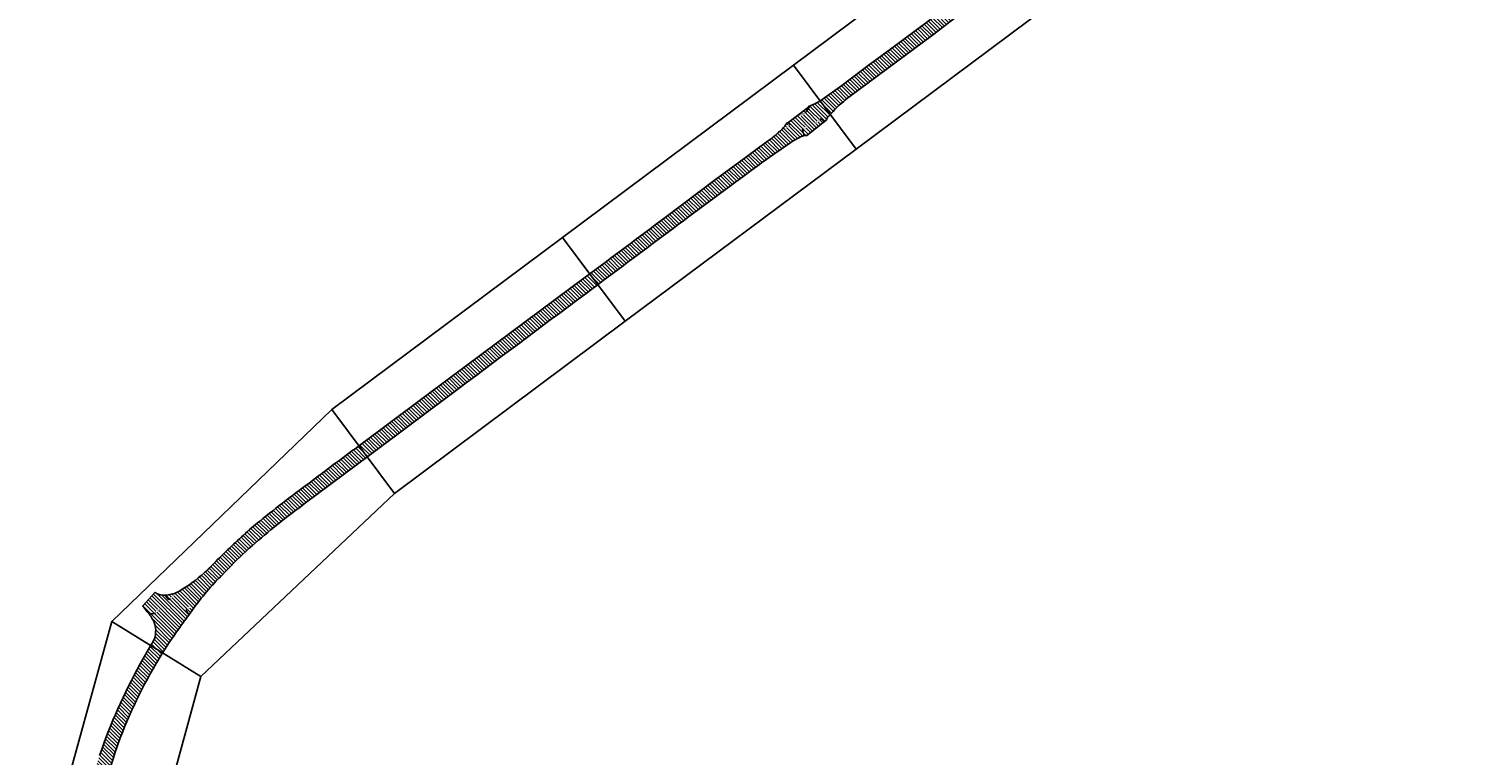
# Model space of a CAD drawing. Extents: x 101126 to 122237, y 252385 to 269910.
# Tile 1 of 8: x 101130 to 103877, y 253772 to 255160. Entities that reach past the tile are written whole.
import ezdxf
from ezdxf import colors
from ezdxf.entities.mleader import LeaderData, LeaderLine
from ezdxf.math import Vec2, Vec3

# ---------------------------------------------------------------- set-up
doc = ezdxf.new("R2010")
doc.units = 0
doc.header["$MEASUREMENT"] = 0
doc.layers.add('_VPort', color=7, linetype='Continuous', plot=False)
doc.layers.add('C_P-AN-Text-Titles', color=1, linetype='Continuous')
doc.layers.add('C_P-PV-Road-Asph', color=9, linetype='Continuous')
doc.styles.add('CT_P-Text', font='arial.ttf')

msp = doc.modelspace()

# ---------------------------------------------------------------- hatches: boundary and pattern name
at = {"transparency": 33554610}
h = msp.add_hatch(dxfattribs=at)
h.set_pattern_fill('ANSI31', color=5, scale=40, angle=90)
h.set_pattern_definition([(135, (0, 0), (-3.535533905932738, -3.535533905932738), [])])
edge = h.paths.add_edge_path()
edge.add_line((109846.38886, 257420.553), (109372.27445, 257420.67712))
edge.add_line((109372.27445, 257420.67712), (109111.87812, 257421.04073))
edge.add_arc((109112.7443705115, 257473.5633183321), 52.52973134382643, 245.2612869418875, 269.05511132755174, ccw=False)
edge.add_line((109090.7616849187, 257425.85447), (109086.8762599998, 257421.8415000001))
edge.add_line((109086.8762599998, 257421.8415000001), (109036.4489209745, 257422.3629401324))
edge.add_line((109036.4489209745, 257422.3629401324), (109034.7790399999, 257425.2496699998))
edge.add_arc((109011.8791815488, 257476.4993635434), 56.13318631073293, 276.28679604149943, 294.0764853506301, ccw=False)
edge.add_line((109018.0260599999, 257420.7037499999), (109009.7345699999, 257420.5466))
edge.add_line((109009.7345699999, 257420.5466), (108628.7481200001, 257420.7121600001))
edge.add_arc((108613.7988216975, 261322.2060011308), 3901.52248153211, 269.30818764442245, 270.21953834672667, ccw=False)
edge.add_arc((108567.7857300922, 257452.4102085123), 31.46132615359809, 217.690533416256, 268.0066773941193, ccw=False)
edge.add_line((108542.88961, 257433.1748699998), (108537.9396099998, 257440.8043499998))
edge.add_line((108537.9396099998, 257440.8043499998), (108533.2181399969, 257440.5185799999))
edge.add_line((108533.2181399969, 257440.5185799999), (108501.9748047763, 257440.52553))
edge.add_line((108501.9748047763, 257440.52553), (108501.7333809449, 257440.5255795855))
edge.add_arc((108467.664830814, 257459.2538350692), 38.87690395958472, 314.93038051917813, 331.20140570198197, ccw=False)
edge.add_line((108495.12153, 257431.73033), (108489.3218899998, 257425.5090399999))
edge.add_arc((108473.404338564, 257450.20557727), 29.38175278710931, 275.093306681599, 302.80281809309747, ccw=False)
edge.add_arc((108472.9124680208, 257447.1079436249), 26.35112224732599, 270.3489196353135, 276.75674293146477, ccw=False)
edge.add_arc((108458.3549058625, 258021.6175622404), 601.0404838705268, 269.2425429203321, 271.4031759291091, ccw=False)
edge.add_line((108450.40931, 257420.6296000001), (108380.55026, 257420.62507))
edge.add_line((108380.55026, 257420.62507), (108220.47733, 257420.43847))
edge.add_line((108220.47733, 257420.43847), (108001.16123, 257420.4272))
edge.add_line((108001.16123, 257420.4272), (107865.2452199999, 257420.9671700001))
edge.add_arc((107863.9640055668, 257488.6986337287), 67.74358042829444, 256.5145963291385, 271.08368285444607, ccw=False)
edge.add_line((107848.1663624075, 257422.8227871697), (107847.7705199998, 257422.0673699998))
edge.add_line((107847.7705199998, 257422.0673699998), (107788.6564500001, 257422.6603299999))
edge.add_line((107788.6564500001, 257422.6603299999), (107787.5926899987, 257423.9062400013))
edge.add_arc((107774.4718461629, 257448.9164275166), 28.24298182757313, 269.52653036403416, 297.68240078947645, ccw=False)
edge.add_line((107774.23846, 257420.67441), (107760.7521000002, 257420.47235))
edge.add_line((107760.7521000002, 257420.47235), (107746.48204, 257420.45807))
edge.add_line((107746.48204, 257420.45807), (107644.73583, 257420.59632))
edge.add_line((107644.73583, 257420.59632), (107385.0601636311, 257421.1356369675))
edge.add_line((107385.0601636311, 257421.1356369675), (107072.32138, 257424.71702))
edge.add_line((107072.32138, 257424.71702), (106771.82483, 257428.44003))
edge.add_line((106771.82483, 257428.44003), (106469.80887, 257432.45792))
edge.add_line((106469.80887, 257432.45792), (106311.35226, 257434.3229599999))
edge.add_line((106311.35226, 257434.3229599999), (106156.9460634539, 257437.0587132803))
edge.add_arc((106168.03107392, 257876.6465030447), 439.7275319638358, 263.09607192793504, 268.55548821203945, ccw=False)
edge.add_arc((106157.953848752, 257751.9985978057), 314.8114820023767, 259.4399805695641, 262.1898305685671, ccw=False)
edge.add_arc((106103.9981601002, 257460.0185828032), 17.89450360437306, 223.2482562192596, 257.94142078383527, ccw=False)
edge.add_arc((106129.7070459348, 257466.0833693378), 42.85846174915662, 184.2076310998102, 205.3140464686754, ccw=False)
edge.add_line((106086.9641, 257462.9388000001), (106060.5631599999, 257462.1208700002))
edge.add_line((106060.5631599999, 257462.1208700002), (106060.4704962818, 257462.1179991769))
edge.add_line((106060.4704962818, 257462.1179991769), (106059.85338, 257456.39414))
edge.add_arc((106042.2342650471, 257461.9343742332), 18.4696347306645, 303.1983399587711, 342.5445307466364, ccw=False)
edge.add_arc((106040.2528754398, 257469.8836304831), 26.34446534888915, 286.5023185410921, 297.32780011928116, ccw=False)
edge.add_arc((106022.366429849, 257518.9424833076), 78.52902718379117, 278.3188527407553, 288.84816886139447, ccw=False)
edge.add_arc((105996.916924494, 257633.2075486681), 195.465376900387, 279.7540630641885, 280.85511142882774, ccw=False)
edge.add_arc((105961.4809956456, 257954.250270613), 518.236418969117, 271.82102837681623, 277.60128005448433, ccw=False)
edge.add_arc((106005.7438334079, 256773.3190667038), 663.5389013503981, 92.40072665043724, 99.49391964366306)
edge.add_arc((106006.8711123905, 256782.6357595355), 654.5411135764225, 99.72576422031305, 131.2866154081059)
edge.add_arc((106723.385612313, 255952.1054814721), 1751.418091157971, 130.9724457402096, 133.0041682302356)
edge.add_line((105528.8281644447, 257232.9246856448), (105363.85315, 257079.74111))
edge.add_arc((101373.2285105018, 261335.046223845), 5833.755790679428, 311.152191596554, 313.1615330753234, ccw=False)
edge.add_line((105212.1980443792, 256942.436573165), (105175.0069437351, 256911.3763828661))
edge.add_arc((97623.56964304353, 266741.8397221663), 12396.05642015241, 306.39417645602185, 307.5302798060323, ccw=False)
edge.add_line((104978.60949, 256763.58318), (104814.31716, 256641.55946))
edge.add_line((104814.31716, 256641.55946), (104617.8694702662, 256496.1569450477))
edge.add_arc((104167.9617540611, 257130.9568710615), 778.0667703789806, 301.61819379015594, 305.326702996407, ccw=False)
edge.add_line((104575.8681899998, 256468.3859399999), (104564.6526499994, 256462.1915699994))
edge.add_arc((104556.3987818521, 256475.3561784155), 15.53812260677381, 281.9293659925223, 302.08664571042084, ccw=False)
edge.add_arc((104555.6944157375, 256475.3738532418), 15.71596941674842, 228.472981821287, 284.42929152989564, ccw=False)
edge.add_line((104545.2751500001, 256463.6082000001), (104520.5087799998, 256448.2754500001))
edge.add_arc((104489.6277477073, 256446.0161245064), 30.96357064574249, -25.909650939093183, 4.184432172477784, ccw=False)
edge.add_arc((104428.9846279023, 256491.6879666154), 106.4709676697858, 315.41437194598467, 326.2180372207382, ccw=False)
edge.add_arc((104177.5584568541, 256747.3958179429), 465.0715690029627, 304.26011826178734, 314.7218679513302, ccw=False)
edge.add_line((104439.370911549, 256363.0186556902), (104358.83242, 256302.53442))
edge.add_line((104358.83242, 256302.53442), (104227.78033, 256205.30837))
edge.add_line((104227.78033, 256205.30837), (104189.66156, 256176.84877))
edge.add_line((104189.66156, 256176.84877), (104108.08878, 256115.6142))
edge.add_line((104108.08878, 256115.6142), (103893.23866, 255954.46749))
edge.add_line((103893.23866, 255954.46749), (103678.9107589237, 255795.1935873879))
edge.add_arc((103538.5088711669, 255974.114219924), 227.4319301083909, 298.51708683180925, 308.12184530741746, ccw=False)
edge.add_arc((103590.8728213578, 255876.1087291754), 116.3199459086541, 291.33554519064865, 298.9007921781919, ccw=False)
edge.add_arc((103617.709166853, 255800.5380128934), 36.25071974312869, 260.7771210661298, 295.2863873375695, ccw=False)
edge.add_line((103611.899070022, 255764.7559299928), (103580.30528, 255736.59662))
edge.add_arc((103542.7597750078, 255740.166479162), 37.71483580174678, 311.3434718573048, 354.5685956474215, ccw=False)
edge.add_line((103567.6731199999, 255711.8515699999), (103560.38486, 255706.19877))
edge.add_line((103560.38486, 255706.19877), (103422.4608133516, 255603.5308315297))
edge.add_line((103422.4608133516, 255603.5308315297), (103288.7934, 255503.54088))
edge.add_line((103288.7934, 255503.54088), (103149.8592, 255400.40835))
edge.add_line((103149.8592, 255400.40835), (102969.03925, 255265.51702))
edge.add_line((102969.03925, 255265.51702), (102775.4983, 255120.9416))
edge.add_line((102775.4983, 255120.9416), (102732.683936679, 255089.5678769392))
edge.add_line((102732.683936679, 255089.5678769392), (102682.6836043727, 255051.4528257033))
edge.add_line((102682.6836043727, 255051.4528257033), (102645.1016957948, 255024.800356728))
edge.add_arc((102533.9845495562, 255195.8748478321), 203.9938766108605, 298.28467608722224, 303.00472827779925, ccw=False)
edge.add_line((102630.6475999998, 255016.2370000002), (102618.69783, 255011.37243))
edge.add_line((102618.69783, 255011.37243), (102618.62739, 255010.2905999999))
edge.add_line((102618.62739, 255010.2905999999), (102579.0854400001, 254980.3394999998))
edge.add_line((102579.0854400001, 254980.3394999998), (102578.0715100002, 254980.4389599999))
edge.add_arc((102508.2939521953, 255026.5687024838), 83.6472397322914, 315.8585531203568, 326.5314241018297, ccw=False)
edge.add_arc((102418.7131140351, 255118.1210743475), 211.7184167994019, 305.2326512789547, 314.96191985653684, ccw=False)
edge.add_line((102540.8530221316, 254945.1860262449), (102496.24198884, 254912.1038404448))
edge.add_line((102496.24198884, 254912.1038404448), (102457.7604546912, 254883.9615852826))
edge.add_line((102457.7604546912, 254883.9615852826), (102441.2234048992, 254871.7690664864))
edge.add_line((102441.2234048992, 254871.7690664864), (102345.03112, 254799.57571))
edge.add_arc((95065.56910065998, 264366.8328122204), 12021.77090744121, 306.35847279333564, 307.26650532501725, ccw=False)
edge.add_line((102192.49992, 254685.41593), (101936.21917, 254494.33904))
edge.add_line((101936.21917, 254494.33904), (101764.64514, 254366.45085))
edge.add_arc((106792.6372577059, 247529.0720135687), 8487.075708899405, 126.3295871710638, 127.1135571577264)
edge.add_arc((103114.8252905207, 252319.8201122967), 2447.91867319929, 126.127718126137, 129.0991710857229)
edge.add_arc((101768.765485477, 253958.8877758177), 327.1810301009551, 127.1873454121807, 134.305266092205)
edge.add_arc((102388.0338994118, 253248.2133265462), 1269.423582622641, 131.90216927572, 135.6970389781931)
edge.add_arc((101332.682215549, 254272.0730178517), 201.0107259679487, 311.1537068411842, 316.94583275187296, ccw=False)
edge.add_arc((101262.2206704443, 254349.3010796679), 305.5369280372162, 300.27959001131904, 311.57216385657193, ccw=False)
edge.add_arc((101387.3271153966, 254137.5276061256), 59.58671790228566, 275.67622555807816, 299.06948374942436, ccw=False)
edge.add_arc((101388.9277137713, 254109.1918714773), 31.25503654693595, 248.2332430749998, 277.89463645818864, ccw=False)
edge.add_arc((101404.7155450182, 254146.5274471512), 71.78786475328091, 241.81499183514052, 247.5811117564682, ccw=False)
edge.add_line((101370.8086899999, 254083.2516799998), (101347.7330605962, 254057.7055514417))
edge.add_line((101347.7330605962, 254057.7055514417), (101356.37888, 254046.60293))
edge.add_arc((101277.3416202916, 253980.6095395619), 102.9660915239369, 27.556079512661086, 39.86071902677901, ccw=False)
edge.add_arc((101325.4254564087, 254009.817258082), 46.96702580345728, -18.632958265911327, 23.098931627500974, ccw=False)
edge.add_arc((101189.0527883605, 254084.8181244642), 202.0348592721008, 329.573774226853, 333.54450541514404, ccw=False)
edge.add_line((101363.2638015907, 253982.5019125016), (101342.9508048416, 253946.699353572))
edge.add_arc((102250.2071780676, 253439.434751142), 1039.438071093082, 150.7895993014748, 161.3411629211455)
edge.add_arc((102181.4063243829, 253473.3029013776), 963.4705394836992, 161.940400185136, 173.6113101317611)
edge.add_line((101223.9190297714, 253580.5109286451), (101218.96287135, 253522.759590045))
edge.add_arc((105773.8433517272, 253360.2235605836), 4557.779519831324, 177.9563286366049, 179.9575477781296)
edge.add_line((101216.065082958, 253363.6005606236), (101213.80853, 253052.79012))
edge.add_line((101213.80853, 253052.79012), (101213.3265, 252983.5407099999))
edge.add_line((101213.3265, 252983.5407099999), (101213.2861799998, 252972.42545))
edge.add_line((101213.2861799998, 252972.42545), (101213.0941176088, 252963.4017099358))
edge.add_line((101213.0941176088, 252963.4017099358), (101213.0015199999, 252952.1601999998))
edge.add_line((101213.0015199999, 252952.1601999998), (101212.48257, 252840.11261))
edge.add_line((101212.48257, 252840.11261), (101210.2773, 252536.85623))
edge.add_line((101210.2773, 252536.85623), (101209.1559432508, 252384.991542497))
edge.add_line((101209.1559432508, 252384.991542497), (101235.7444909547, 252384.991542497))
edge.add_line((101235.7444909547, 252384.991542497), (101236.74223, 252528.3960299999))
edge.add_line((101236.74223, 252528.3960299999), (101237.4451000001, 252642.22144))
edge.add_arc((101901.819383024, 252633.8630050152), 664.4268593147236, 178.2923851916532, 179.2792048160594, ccw=False)
edge.add_arc((101262.854079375, 252652.6416300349), 25.18717918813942, 156.5940389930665, 177.6774991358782, ccw=False)
edge.add_arc((101256.3751476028, 252655.692280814), 18.03094179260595, 111.38037561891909, 157.311917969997, ccw=False)
edge.add_line((101249.8018259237, 252672.4823464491), (101249.7075800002, 252702.9749699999))
edge.add_arc((101269.0541886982, 252726.7243942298), 30.63211418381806, 198.4366428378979, 230.8332645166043, ccw=False)
edge.add_arc((101316.2557664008, 252734.1476592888), 78.15748474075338, 181.0022898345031, 192.6460676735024, ccw=False)
edge.add_line((101238.1102399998, 252732.7805000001), (101238.12426, 252744.7560399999))
edge.add_line((101238.12426, 252744.7560399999), (101238.82494, 252872.22501))
edge.add_line((101238.82494, 252872.22501), (101239.4122299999, 252949.0291900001))
edge.add_line((101239.4122299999, 252949.0291900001), (101239.5903500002, 252984.71753))
edge.add_line((101239.5903500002, 252984.71753), (101239.71404, 253052.50261))
edge.add_line((101239.71404, 253052.50261), (101241.7874806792, 253337.3974572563))
edge.add_line((101241.7874806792, 253337.3974572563), (101243.6299795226, 253489.5051646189))
edge.add_arc((102349.5544289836, 253456.4263722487), 1106.419041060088, 172.0186789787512, 178.2867633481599, ccw=False)
edge.add_arc((102290.2738638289, 253444.7827162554), 1049.515500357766, 160.8405117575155, 170.9397568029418, ccw=False)
edge.add_line((101298.8924294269, 253789.2324760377), (101304.64374, 253805.40518))
edge.add_arc((102178.8077014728, 253470.9243867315), 935.9701024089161, 148.0169064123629, 159.0616821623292, ccw=False)
edge.add_arc((102141.0318254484, 253495.6752715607), 890.8192053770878, 143.8355553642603, 148.0802661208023, ccw=False)
edge.add_arc((102208.6399707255, 253467.2186313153), 962.3422560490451, 142.7199075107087, 144.8431117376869, ccw=False)
edge.add_arc((101827.5042054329, 253782.1616066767), 468.7296040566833, 134.3704433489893, 145.1331483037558, ccw=False)
edge.add_arc((102179.9082653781, 253475.0521779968), 935.4339917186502, 128.9088764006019, 136.646512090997, ccw=False)
edge.add_arc((102387.3691015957, 253241.3817089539), 1247.65270160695, 125.87860771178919, 129.5825892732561, ccw=False)
edge.add_line((101656.15744, 254252.30543), (101779.71905, 254345.0101))
edge.add_line((101779.71905, 254345.0101), (101951.63608, 254473.37097))
edge.add_arc((144284.2719774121, 197988.450298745), 70587.52244739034, 126.590135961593, 126.84973206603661, ccw=False)
edge.add_arc((159728.9163194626, 177994.6439188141), 95848.51384477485, 126.76490709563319, 126.87872731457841, ccw=False)
edge.add_arc((114365.1745996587, 238722.7054307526), 20047.68081971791, 126.22984728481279, 126.78475241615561, ccw=False)
edge.add_arc((103459.5781130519, 253636.4824035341), 1572.050486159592, 123.59404477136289, 126.8641131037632, ccw=False)
edge.add_line((102589.7547599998, 254945.9670600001), (102601.3506199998, 254952.2699399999))
edge.add_arc((102615.9029049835, 254926.332637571), 29.74075748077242, 102.72600936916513, 119.29487534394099, ccw=False)
edge.add_arc((102614.5024770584, 254942.4205241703), 13.91112760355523, 84.18383648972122, 111.73342848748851, ccw=False)
edge.add_line((102615.9121883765, 254956.2600395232), (102652.4598000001, 254985.52065))
edge.add_line((102652.4598000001, 254985.52065), (102652.8316833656, 254985.3446165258))
edge.add_arc((102671.9913800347, 254979.2193483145), 20.11499160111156, 135.9706731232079, 162.2711573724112, ccw=False)
edge.add_line((102657.5290199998, 254993.1998000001), (102664.9802799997, 255001.4433399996))
edge.add_arc((102846.6744466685, 254828.4818444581), 250.8554347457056, 126.15003045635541, 136.4105065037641, ccw=False)
edge.add_line((102698.6944077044, 255031.0413596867), (102855.72, 255147.91014))
edge.add_line((102855.72, 255147.91014), (102899.7763176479, 255181.1579054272))
edge.add_line((102899.7763176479, 255181.1579054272), (102984.99328, 255244.7227))
edge.add_line((102984.99328, 255244.7227), (103104.08119, 255333.60312))
edge.add_arc((108241.6562225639, 248532.4913583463), 8523.485109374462, 126.12480426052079, 127.06748072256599, ccw=False)
edge.add_arc((-85849.13028831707, 509508.3312100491), 316714.6604500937, 306.6524409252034, 306.6722723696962)
edge.add_arc((-126830.6688389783, 564656.5326742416), 385422.7893046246, 306.662356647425, 306.6821880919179)
edge.add_line((103411.60329, 255562.33564), (103507.03882, 255633.75799))
edge.add_line((103507.03882, 255633.75799), (103602.78955, 255705.27062))
edge.add_line((103602.78955, 255705.27062), (103637.6082100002, 255731.14885))
edge.add_line((103637.6082100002, 255731.14885), (103660.0802799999, 255748.122))
edge.add_line((103660.0802799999, 255748.122), (103681.9803585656, 255764.9288741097))
edge.add_line((103681.9803585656, 255764.9288741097), (103707.4795870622, 255784.0707480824))
edge.add_arc((103835.9683195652, 255620.1790121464), 208.2543048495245, 117.4285795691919, 128.0959289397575, ccw=False)
edge.add_arc((103789.0663053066, 255715.0896435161), 102.4292500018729, 105.0240465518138, 118.59792134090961, ccw=False)
edge.add_arc((103768.1083400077, 255782.4908958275), 32.01915052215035, 62.508082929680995, 100.06202066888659, ccw=False)
edge.add_line((103782.8891315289, 255810.8943146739), (103810.6396699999, 255826.9420100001))
edge.add_arc((103839.8234694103, 255836.2881157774), 30.64382223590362, 181.1007363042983, 197.7576534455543, ccw=False)
edge.add_arc((103838.8340978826, 255837.4497487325), 29.70041548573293, 153.497859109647, 183.3785216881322, ccw=False)
edge.add_arc((103981.1843334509, 255742.6465991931), 200.5328332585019, 143.6034040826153, 147.3948545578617, ccw=False)
edge.add_arc((103996.5726565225, 255712.0416964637), 231.5989184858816, 132.4577851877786, 139.7650160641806, ccw=False)
edge.add_line((103840.2325459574, 255882.9095660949), (103888.68856, 255918.66745))
edge.add_line((103888.68856, 255918.66745), (104020.62082, 256015.44016))
edge.add_line((104020.62082, 256015.44016), (104042.0457891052, 256027.61315))
edge.add_arc((104080.439096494, 255962.9893743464), 75.16833397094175, 108.89311474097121, 120.7147580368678, ccw=False)
edge.add_arc((104063.2604175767, 256014.2266446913), 21.13168616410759, 69.46806847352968, 109.8086574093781, ccw=False)
edge.add_line((104070.6719200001, 256034.0159800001), (104074.1626, 256032.5344899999))
edge.add_line((104074.1626, 256032.5344899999), (104100.4256, 256051.22454))
edge.add_arc((104129.3050453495, 256055.5249285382), 29.19787158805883, 157.334738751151, 188.4695813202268, ccw=False)
edge.add_arc((104147.9912222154, 256043.5924831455), 51.18110637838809, 132.6569065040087, 153.0653009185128, ccw=False)
edge.add_arc((104258.0503124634, 255954.3541970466), 192.477671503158, 128.8567047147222, 138.7623614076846, ccw=False)
edge.add_line((104137.2946712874, 256104.239917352), (104155.9438847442, 256118.5403367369))
edge.add_line((104155.9438847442, 256118.5403367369), (104171.91825, 256130.39808))
edge.add_line((104171.91825, 256130.39808), (104209.14071, 256158.3215))
edge.add_line((104209.14071, 256158.3215), (104270.98241, 256204.38955))
edge.add_line((104270.98241, 256204.38955), (104444.1287400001, 256331.5761500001))
edge.add_arc((104484.9955539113, 256259.4907793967), 82.86372628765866, 113.1168534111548, 119.54987360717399, ccw=False)
edge.add_line((104452.4626199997, 256335.7010499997), (104466.13216, 256338.88495))
edge.add_arc((104473.0782365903, 256316.2305272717), 23.69537611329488, 71.7290464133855, 107.0460725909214, ccw=False)
edge.add_arc((104455.2717324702, 256275.5933127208), 67.99428580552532, 64.6275157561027, 68.21417829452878, ccw=False)
edge.add_line((104484.4073700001, 256337.0289500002), (104485.4942600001, 256338.74743))
edge.add_arc((104425.1814904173, 256256.7989137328), 101.7506240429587, 48.76714043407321, 53.647538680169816, ccw=False)
edge.add_line((104492.2474500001, 256333.3191499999), (104565.5712799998, 256385.4991199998))
edge.add_arc((104598.3561952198, 256404.0484875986), 37.66868333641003, 201.7868625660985, 209.5007347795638, ccw=False)
edge.add_arc((104589.5058341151, 256401.1381493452), 28.37628594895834, 178.559976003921, 202.9628932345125, ccw=False)
edge.add_line((104561.13851, 256401.85126), (104561.2549159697, 256405.7824769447))
edge.add_arc((104590.7861789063, 256403.5655483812), 29.61435906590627, 145.448421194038, 175.7068262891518, ccw=False)
edge.add_arc((104583.5641255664, 256411.5697574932), 19.28881999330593, 137.6722215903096, 152.8846873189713, ccw=False)
edge.add_line((104569.3038099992, 256424.5582899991), (104575.5040699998, 256430.5936500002))
edge.add_line((104575.5040699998, 256430.5936500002), (104613.10175, 256459.90865))
edge.add_line((104613.10175, 256459.90865), (104739.86258, 256553.86595))
edge.add_line((104739.86258, 256553.86595), (104829.69371, 256620.3163))
edge.add_line((104829.69371, 256620.3163), (104994.70305, 256742.84428))
edge.add_line((104994.70305, 256742.84428), (105101.54483, 256822.76047))
edge.add_line((105101.54483, 256822.76047), (105188.0999647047, 256888.6951230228))
edge.add_arc((103336.2137120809, 259141.646042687), 2916.379697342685, 309.4196066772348, 313.4381901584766)
edge.add_line((105341.4337188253, 257024.014520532), (105380.63643, 257059.78554))
edge.add_line((105380.63643, 257059.78554), (105542.0836, 257209.29806))
edge.add_arc((106100.2355783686, 256647.1680828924), 792.1639616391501, 120.4038086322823, 134.7965498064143, ccw=False)
edge.add_arc((105800.7999920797, 257165.5660035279), 193.557838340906, 112.36869070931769, 121.6173659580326, ccw=False)
edge.add_line((105727.1386337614, 257344.5594142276), (105770.2708704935, 257364.0282765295))
edge.add_arc((105947.6252501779, 256963.4856345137), 438.0513486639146, 103.39754461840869, 113.8830567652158, ccw=False)
edge.add_arc((106055.8126502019, 256555.3098068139), 860.2528226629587, 99.75863620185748, 104.10797428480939, ccw=False)
edge.add_arc((106046.486403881, 256340.9626928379), 1070.885674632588, 88.42585659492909, 97.32229221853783, ccw=False)
edge.add_line((106075.9042, 257411.44423), (106211.96324, 257409.55084))
edge.add_line((106211.96324, 257409.55084), (106473.32569, 257405.92174))
edge.add_line((106473.32569, 257405.92174), (106772.64872, 257402.32259))
edge.add_line((106772.64872, 257402.32259), (106885.58241, 257400.7127))
edge.add_line((106885.58241, 257400.7127), (107072.31004, 257398.59652))
edge.add_line((107072.31004, 257398.59652), (107357.4302726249, 257395.5728580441))
edge.add_line((107357.4302726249, 257395.5728580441), (107746.56796, 257393.89504))
edge.add_line((107746.56796, 257393.89504), (107771.1857699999, 257393.79036))
edge.add_arc((107775.0397460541, 257255.7853984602), 138.0587648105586, 86.99446593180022, 91.59964673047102, ccw=False)
edge.add_arc((107781.9247177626, 257372.4990452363), 21.15817273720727, 17.75599663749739, 89.04192228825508, ccw=False)
edge.add_line((107802.0749973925, 257378.9515257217), (107832.4113129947, 257378.8502377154))
edge.add_line((107832.4113129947, 257378.8502377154), (107833.5148499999, 257381.3213999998))
edge.add_arc((107852.4367618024, 257371.8825693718), 21.14545506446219, 102.90908026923, 153.488570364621, ccw=False)
edge.add_arc((107863.1386938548, 257309.1046039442), 84.80378601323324, 90.52277672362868, 100.48052816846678, ccw=False)
edge.add_line((107862.3649399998, 257393.9048600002), (108000.15194, 257394.20527))
edge.add_line((108000.15194, 257394.20527), (108222.24721, 257394.53319))
edge.add_line((108222.24721, 257394.53319), (108379.74466, 257394.25391))
edge.add_line((108379.74466, 257394.25391), (108475.7645899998, 257394.2870899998))
edge.add_line((108475.7645899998, 257394.2870899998), (108519.5356000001, 257394.1237400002))
edge.add_line((108519.5356000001, 257394.1237400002), (108540.5957499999, 257393.87751))
edge.add_arc((108543.1621819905, 257118.5978520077), 275.2916211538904, 87.65294075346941, 90.53415302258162, ccw=False)
edge.add_arc((108552.1123606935, 257358.8612490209), 34.87478022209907, 63.34269158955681, 86.17958028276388, ccw=False)
edge.add_arc((108559.9482427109, 257375.5299570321), 16.46912899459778, 22.566878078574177, 61.688223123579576, ccw=False)
edge.add_line((108575.1563670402, 257381.8501757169), (108604.5764, 257382.05175))
edge.add_line((108604.5764, 257382.05175), (108604.74579, 257382.47711))
edge.add_arc((108622.9749040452, 257373.450328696), 20.34166609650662, 95.84193278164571, 153.6560833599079, ccw=False)
edge.add_arc((108638.472357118, 257168.7246817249), 225.646590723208, 91.14190444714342, 94.46533305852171, ccw=False)
edge.add_line((108633.9755199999, 257394.3264600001), (109292.54105, 257394.45152))
edge.add_line((109292.54105, 257394.45152), (109372.22844, 257394.21154))
edge.add_line((109372.22844, 257394.21154), (109409.2566800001, 257394.0353199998))
edge.add_arc((109407.109766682, 257371.7170073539), 22.42133618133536, 26.36438924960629, 84.50533088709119, ccw=False)
edge.add_line((109427.1990134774, 257381.6738381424), (109458.5680438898, 257381.6222911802))
edge.add_arc((109480.1096390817, 257369.6919263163), 24.62466099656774, 101.53623920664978, 151.0210347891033, ccw=False)
edge.add_line((109475.1850100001, 257393.8191300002), (109476.94155, 257393.89046))
edge.add_line((109476.94155, 257393.89046), (109605.8931348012, 257394.5437860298))
edge.add_line((109605.8931348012, 257394.5437860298), (109791.92765, 257394.29521))
edge.add_line((109791.92765, 257394.29521), (109847.99963, 257394.4042))
edge.add_line((109847.99963, 257394.4042), (109853.0168574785, 257393.9706186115))
edge.add_line((109853.0168574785, 257393.9706186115), (109921.890894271, 257394.5131299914))
edge.add_line((109921.890894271, 257394.5131299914), (109924.14098, 257394.51318))
edge.add_line((109924.14098, 257394.51318), (110089.9846637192, 257394.6355522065))
edge.add_line((110089.9846637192, 257394.6355522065), (110093.51945, 257394.01237))
edge.add_line((110093.51945, 257394.01237), (110098.6716346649, 257394.5809087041))
edge.add_line((110098.6716346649, 257394.5809087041), (110270.42517, 257394.5679))
edge.add_line((110270.42517, 257394.5679), (110315.0970800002, 257394.6193900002))
edge.add_line((110315.0970800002, 257394.6193900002), (110359.8251999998, 257394.5827199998))
edge.add_line((110359.8251999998, 257394.5827199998), (110750.7013704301, 257394.4159712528))
edge.add_line((110750.7013704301, 257394.4159712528), (110835.3081096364, 257392.1191987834))
edge.add_line((110835.3081096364, 257392.1191987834), (110970.87645, 257390.33145))
edge.add_line((110970.87645, 257390.33145), (111042.9015099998, 257390.8572300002))
edge.add_line((111042.9015099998, 257390.8572300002), (111050.72064, 257390.9348399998))
edge.add_arc((111041.2994333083, 257343.6622963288), 48.20220452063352, 49.47379741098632, 78.72888345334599, ccw=False)
edge.add_arc((111040.1202742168, 257341.3782130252), 50.70797716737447, 11.77517183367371, 50.13808825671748, ccw=False)
edge.add_line((111089.7611482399, 257351.7262840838), (111112.4756939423, 257351.7262840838))
edge.add_line((111112.4756939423, 257351.7262840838), (111112.5409977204, 257365.5721342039))
edge.add_arc((111131.4634800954, 257365.3416394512), 18.92388615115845, 162.0758607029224, 179.3021146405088, ccw=False)
edge.add_arc((111117.7148300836, 257368.3097690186), 5.125996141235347, 31.447189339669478, 146.1425550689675, ccw=False)
edge.add_arc((111100.7577534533, 257362.1929025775), 23.07077900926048, 5.5374122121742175, 22.398850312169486, ccw=False)
edge.add_line((111123.7208704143, 257364.4191333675), (111123.6962715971, 257351.7262840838))
edge.add_line((111123.6962715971, 257351.7262840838), (111145.8223789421, 257351.7262840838))
edge.add_arc((111201.1079700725, 257337.0522927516), 57.19984797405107, 132.0513623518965, 165.1352032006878, ccw=False)
edge.add_arc((111185.0482744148, 257358.9129176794), 30.332571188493, 106.69018115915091, 137.1906883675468, ccw=False)
edge.add_line((111176.3368699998, 257387.9676299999), (111186.04379, 257390.00012))
edge.add_line((111186.04379, 257390.00012), (111326.5801182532, 257391.1748865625))
edge.add_arc((111302.1152042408, 258267.0723857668), 876.2391004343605, 271.5999268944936, 283.0991171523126)
edge.add_line((111500.7027917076, 257413.6335002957), (111562.7041117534, 257429.5069006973))
edge.add_line((111562.7041117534, 257429.5069006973), (111627.4090655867, 257452.6443961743))
edge.add_arc((111656.7301843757, 257370.0421309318), 87.65193797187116, 99.49810521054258, 109.54320811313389, ccw=False)
edge.add_arc((111651.4957523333, 257384.1477908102), 72.93101548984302, 52.50053156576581, 97.27030010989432, ccw=False)
edge.add_line((111695.892804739, 257442.0082674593), (111723.6510359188, 257464.5876561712))
edge.add_arc((111747.204075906, 257488.2766706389), 33.40531543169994, 178.8961354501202, 225.1649111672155, ccw=False)
edge.add_arc((111745.0612127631, 257486.6492035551), 31.33864790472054, 142.457109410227, 175.8443065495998, ccw=False)
edge.add_arc((111752.4715088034, 257468.9860865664), 48.90683750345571, 122.69294646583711, 131.2688729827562, ccw=False)
edge.add_arc((111155.601272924, 258542.8542800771), 1179.790711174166, 298.9156328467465, 318.3500325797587)
edge.add_arc((112059.7285747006, 257705.5441709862), 57.83120029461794, 56.77808486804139, 112.9666963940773, ccw=False)
edge.add_line((112091.41332, 257753.92314), (112092.9869900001, 257752.84834))
edge.add_arc((112063.3102400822, 257718.1345566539), 45.67008035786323, 9.83544834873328, 49.47292809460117, ccw=False)
edge.add_line((112108.30908, 257725.93588), (112109.5990354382, 257773.5787720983))
edge.add_arc((112105.0647473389, 257774.2959546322), 4.590655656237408, 272.4832731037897, 351.01205793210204, ccw=False)
edge.add_arc((112107.3402358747, 257789.3970930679), 19.79669665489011, 245.89079987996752, 263.9788497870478, ccw=False)
edge.add_line((112099.25374, 257771.32729), (112095.6202900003, 257773.2804999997))
edge.add_line((112095.6202900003, 257773.2804999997), (112087.9486400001, 257776.6407400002))
edge.add_arc((112053.1882736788, 257687.2722527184), 95.89061260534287, 68.74617847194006, 80.47506578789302)
edge.add_arc((112069.8304321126, 257787.1898331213), 5.404725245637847, 133.0818248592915, 261.7612694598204, ccw=False)
edge.add_line((112066.1387771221, 257791.137330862), (112092.1193200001, 257818.08916))
edge.add_arc((112180.672836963, 257735.6457589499), 120.9902464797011, 129.2874126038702, 137.046440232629, ccw=False)
edge.add_arc((112104.968463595, 257825.9270289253), 3.483105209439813, 17.144934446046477, 105.11020567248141, ccw=False)
edge.add_arc((112089.4585503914, 257823.3819219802), 19.17387709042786, 1.4473732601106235, 10.736319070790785, ccw=False)
edge.add_line((112108.6263100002, 257823.8662299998), (112108.2416099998, 257934.7508099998))
edge.add_arc((111945.788715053, 257965.0417645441), 165.2527912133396, 334.6113886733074, 349.43792360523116, ccw=False)
edge.add_arc((112291.0818768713, 257793.7788313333), 220.2232941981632, 152.8741969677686, 157.1939293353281)
edge.add_arc((111973.2286625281, 257942.1791441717), 131.0099937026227, 316.32778137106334, 331.23777362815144, ccw=False)
edge.add_line((112067.98846, 257851.71258), (111929.09789, 257696.4897799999))
edge.add_arc((111330.4518845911, 258267.3186613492), 827.1775211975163, 297.2248776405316, 316.3625802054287, ccw=False)
edge.add_line((111708.8724199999, 257531.7776699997), (111701.21942, 257527.62598))
edge.add_line((111701.21942, 257527.62598), (111697.7166199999, 257524.92418))
edge.add_line((111697.7166199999, 257524.92418), (111620.7236600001, 257489.92717))
edge.add_line((111620.7236600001, 257489.92717), (111612.0681099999, 257486.4125199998))
edge.add_arc((111296.0136823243, 258279.1835226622), 853.4496258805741, 268.350242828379, 291.7357124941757, ccw=False)
edge.add_line((111271.44311, 257426.08766), (111162.91341, 257426.1743600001))
edge.add_line((111162.91341, 257426.1743600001), (111146.2199599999, 257426.0923799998))
edge.add_arc((111152.5442865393, 257459.7343260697), 34.23123780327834, 210.9646925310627, 259.3532633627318, ccw=False)
edge.add_arc((111167.3593352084, 257465.5159527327), 49.9807073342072, 198.4487422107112, 207.9083922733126, ccw=False)
edge.add_line((111119.9472792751, 257449.6992508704), (111081.73557, 257449.71478))
edge.add_line((111081.73557, 257449.71478), (111079.2883899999, 257442.4200200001))
edge.add_line((111079.2883899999, 257442.4200200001), (111077.0210799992, 257439.2615099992))
edge.add_line((111077.0210799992, 257439.2615099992), (111064.9321699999, 257429.8177399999))
edge.add_arc((111053.1062834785, 257447.5864340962), 21.34427515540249, 270.12532366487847, 303.6455990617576, ccw=False)
edge.add_line((111053.1529700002, 257426.2422099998), (111044.27844, 257426.2398399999))
edge.add_line((111044.27844, 257426.2398399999), (110970.62062, 257425.55323))
edge.add_line((110970.62062, 257425.55323), (110935.4585655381, 257425.7916124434))
edge.add_line((110935.4585655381, 257425.7916124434), (110809.3549999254, 257422.8134712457))
edge.add_line((110809.3549999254, 257422.8134712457), (110800.0485583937, 257420.9140757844))
edge.add_line((110800.0485583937, 257420.9140757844), (110687.0599345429, 257420.7876000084))
edge.add_line((110687.0599345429, 257420.7876000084), (110365.8624200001, 257420.8617099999))
edge.add_line((110365.8624200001, 257420.8617099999), (110313.00991, 257420.5408999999))
edge.add_line((110313.00991, 257420.5408999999), (110271.01772, 257420.67155))
edge.add_line((110271.01772, 257420.67155), (109869.68423, 257420.51302))
edge.add_line((109869.68423, 257420.51302), (109846.38886, 257420.553))

# ---------------------------------------------------------------- linework, layer by layer
at = {"layer": '_VPort', "color": 40, "flags": 128}
for points in [[(102589.9780399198, 255090.4195317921), (103030.732221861, 255419.41155464)], [(103150.3656847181, 255259.1373066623), (102709.6115027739, 254930.1452838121)], [(101708.4696760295, 254432.4354860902), (102149.223857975, 254761.4275089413)], [(102209.0405894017, 254681.2903849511), (102149.223857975, 254761.4275089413), (102268.8573208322, 254601.1532609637)], [(102268.8573208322, 254601.1532609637), (101828.1031388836, 254272.1612381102)], [(101130.0397212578, 253452.7933996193), (101288.7309081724, 254028.0240574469)], [(101373.7019197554, 253975.2990426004), (101288.7309081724, 254028.0240574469), (101458.6729313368, 253922.5740277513)], [(101458.6729313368, 253922.5740277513), (101330.0354977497, 253451.493636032)]]:
    msp.add_lwpolyline(points, dxfattribs=at)
at = {"layer": '_VPort', "color": 6, "flags": 128}
for points in [[(102149.223857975, 254761.4275089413), (102589.9780399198, 255090.4195317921)], [(102649.7947713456, 255010.2824078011), (102589.9780399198, 255090.4195317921), (102709.6115027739, 254930.1452838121)], [(102709.6115027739, 254930.1452838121), (102268.8573208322, 254601.1532609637)], [(101288.7309081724, 254028.0240574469), (101708.4696760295, 254432.4354860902)], [(101708.4696760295, 254432.4354860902), (101828.1031388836, 254272.1612381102)], [(101828.1031388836, 254272.1612381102), (101458.6729313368, 253922.5740277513)]]:
    msp.add_lwpolyline(points, dxfattribs=at)
at = {"layer": 'C_P-PV-Road-Asph', "color": 5, "flags": 128}
for points in [[(102969.03925, 255265.51702), (102775.4983, 255120.9416), (102732.683936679, 255089.5678769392), (102682.6836043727, 255051.4528257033), (102645.1016957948, 255024.800356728, -0.02059802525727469), (102630.6475999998, 255016.2370000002), (102618.69783, 255011.37243), (102618.62739, 255010.2905999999), (102579.0854400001, 254980.3394999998), (102578.0715100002, 254980.4389599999, -0.04660287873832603), (102568.3211099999, 254968.3140799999, -0.04247746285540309), (102540.8530221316, 254945.1860262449), (102496.24198884, 254912.1038404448), (102457.7604546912, 254883.9615852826), (102441.2234048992, 254871.7690664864), (102345.03112, 254799.57571, -0.003962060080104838), (102192.49992, 254685.41593), (101936.21917, 254494.33904), (101764.64514, 254366.45085, 0.00342072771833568), (101671.5638433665, 254297.0156579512, 0.01296613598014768), (101571.0096884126, 254219.5409384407, 0.0310677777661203), (101540.2357320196, 254193.027858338, 0.01655975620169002), (101479.5624848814, 254134.8451109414, -0.0252782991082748), (101464.9636190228, 254120.7226222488, -0.0493130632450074), (101416.2785100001, 254085.4469599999, -0.10242831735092), (101393.22065, 254078.23306, -0.1301497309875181), (101377.3374378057, 254080.1652834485, -0.02516475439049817), (101370.8086899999, 254083.2516799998), (101347.7330605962, 254057.7055514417), (101356.37888, 254046.60293, -0.05374076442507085), (101368.62708, 254028.2433600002, -0.1841292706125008), (101369.930695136, 253994.8110847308, -0.01732731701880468), (101363.2638015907, 253982.5019125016), (101342.9508048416, 253946.699353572, 0.04607243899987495), (101265.4015865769, 253771.9846731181, 0.05096801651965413)], [(101253.85284, 253610.05294, -0.04409481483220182), (101298.8924294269, 253789.2324760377), (101304.64374, 253805.40518, -0.04822926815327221), (101384.91372, 253966.67874, -0.01852316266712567), (101421.8497299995, 254021.3519499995, -0.009264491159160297), (101442.9196500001, 254050.1208600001, -0.0469957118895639), (101499.7240874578, 254117.2252364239, -0.03377463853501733), (101592.3775, 254202.95626, -0.01616307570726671), (101656.15744, 254252.30543), (101779.71905, 254345.0101), (101951.63608, 254473.37097, -0.001132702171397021), (102207.99197, 254664.59154, -0.0004966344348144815), (102360.4131, 254778.70766, -0.002421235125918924), (102516.4747966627, 254894.218013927, -0.014269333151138), (102589.7547599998, 254945.9670600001), (102601.3506199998, 254952.2699399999, -0.07242153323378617), (102609.351342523, 254955.3428027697, -0.1207901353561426), (102615.9121883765, 254956.2600395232), (102652.4598000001, 254985.52065), (102652.8316833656, 254985.3446165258, -0.1152639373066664), (102657.5290199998, 254993.1998000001), (102664.9802799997, 255001.4433399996, -0.0447997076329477), (102698.6944077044, 255031.0413596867), (102855.72, 255147.91014), (102899.7763176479, 255181.1579054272)]]:
    msp.add_lwpolyline(points, format="xyb", dxfattribs=at)

# ---------------------------------------------------------------- next in the draw order: leaders
at = {"layer": 'C_P-AN-Text-Titles'}
ml = msp.add_multileader_mtext('Standard', dxfattribs=at)
ml.set_content('CR-10', color=256, style='CT_P-Text')
ml.set_leader_properties(color=256)
ml.build(insert=Vec2(0, 0))
ml.multileader.update_dxf_attribs({"text_right_attachment_type": 3, "dogleg_length": 0.1, "arrow_head_size": 1.5})
ctx = ml.context
ctx.base_point, ctx.char_height, ctx.arrow_head_size, ctx.landing_gap_size, ctx.plane_origin, ctx.plane_x_axis, ctx.plane_y_axis = Vec3(102602.4627333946, 254992.3793090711, 395.0754497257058), 2.799999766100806, 1.5, 1.199999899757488, Vec3(102632.2117302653, 255005.2163401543, 395.0754497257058), Vec3(0.7986355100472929, 0.6018150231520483), Vec3(-0.6018150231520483, 0.7986355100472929)
ctx.right_attachment, ctx.text_align_type = 3, 2
notes = []
notes.append((ctx, [(0, (1, 1, 0), (102614.7274796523, 255001.5616700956, 395.0754497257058), (-0.7986355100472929, -0.6018150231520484), 1.999999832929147, [(0, [(102621.8120920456, 255012.5571950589, 395.0754497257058)], 0, [])])]))
ctx.mtext.insert, ctx.mtext.text_direction, ctx.mtext.rotation, ctx.mtext.alignment, ctx.mtext.flow_direction = Vec3(102611.2862011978, 255000.8111528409, 395.0754497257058), Vec3(0.7986355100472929, 0.6018150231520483), 0.6457718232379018, 3, 5
ctx.mtext.has_bg_fill, ctx.mtext.bg_color, ctx.mtext.bg_scale_factor, ctx.mtext.bg_transparency, ctx.mtext.use_window_bg_color = 1, -1073741824, 1, 0, 1
ml = msp.add_multileader_mtext('Standard', dxfattribs=at)
ml.set_content('CR-8', color=256, style='CT_P-Text')
ml.set_leader_properties(color=256)
ml.build(insert=Vec2(0, 0))
ml.multileader.update_dxf_attribs({"text_right_attachment_type": 3, "dogleg_length": 0.1, "arrow_head_size": 1.5})
ctx = ml.context
ctx.base_point, ctx.char_height, ctx.arrow_head_size, ctx.landing_gap_size, ctx.plane_origin, ctx.plane_x_axis, ctx.plane_y_axis = Vec3(102573.1166276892, 254969.7727518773, 395.0754497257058), 2.799999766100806, 1.5, 1.199999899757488, Vec3(102589.2928179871, 254974.7594831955, 395.0754497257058), Vec3(0.7986355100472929, 0.6018150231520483), Vec3(-0.6018150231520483, 0.7986355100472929)
ctx.right_attachment, ctx.text_align_type = 3, 2
notes.append((ctx, [(0, (1, 1, 0), (102583.656190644, 254977.6550940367, 395.0754497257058), (-0.7986355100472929, -0.6018150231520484), 1.999999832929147, [(0, [(102578.8931797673, 254982.1003381, 395.0754497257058)], 0, [])])]))
ctx.mtext.insert, ctx.mtext.text_direction, ctx.mtext.rotation, ctx.mtext.alignment, ctx.mtext.flow_direction = Vec3(102580.2149121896, 254976.904576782, 395.0754497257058), Vec3(0.7986355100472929, 0.6018150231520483), 0.6457718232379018, 3, 5
ctx.mtext.has_bg_fill, ctx.mtext.bg_color, ctx.mtext.bg_scale_factor, ctx.mtext.bg_transparency, ctx.mtext.use_window_bg_color = 1, -1073741824, 1, 0, 1
ml = msp.add_multileader_mtext('Standard', dxfattribs=at)
ml.set_content('CR-9', color=256, style='CT_P-Text')
ml.set_leader_properties(color=256)
ml.build(insert=Vec2(0, 0))
ml.multileader.update_dxf_attribs({"text_right_attachment_type": 3, "dogleg_length": 0.1, "arrow_head_size": 1.5})
ctx = ml.context
ctx.base_point, ctx.char_height, ctx.arrow_head_size, ctx.landing_gap_size, ctx.plane_origin, ctx.plane_x_axis, ctx.plane_y_axis = Vec3(102608.7187531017, 254968.6077029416, 395.0754497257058), 2.799999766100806, 1.5, 1.199999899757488, Vec3(102620.8353977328, 254948.3831003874, 395.0754497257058), Vec3(0.7986355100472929, 0.6018150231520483), Vec3(-0.6018150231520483, 0.7986355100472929)
ctx.right_attachment = 3
notes.append((ctx, [(1, (1, 1, 0), (102607.1214822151, 254967.4040729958, 395.0754497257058), (0.7986355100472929, 0.6018150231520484), 1.999999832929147, [(0, [(102610.4357595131, 254955.723955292, 395.0754497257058)], 0, [])])]))
ctx.mtext.insert, ctx.mtext.text_direction, ctx.mtext.rotation, ctx.mtext.flow_direction = Vec3(102608.8202066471, 254970.4670375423, 395.0754497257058), Vec3(0.7986355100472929, 0.6018150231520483), 0.6457718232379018, 5
ctx.mtext.has_bg_fill, ctx.mtext.bg_color, ctx.mtext.bg_scale_factor, ctx.mtext.bg_transparency, ctx.mtext.use_window_bg_color = 1, -1073741824, 1, 0, 1
ml = msp.add_multileader_mtext('Standard', dxfattribs=at)
ml.set_content('CR-6', color=256, style='CT_P-Text')
ml.set_leader_properties(color=256)
ml.build(insert=Vec2(0, 0))
ml.multileader.update_dxf_attribs({"text_right_attachment_type": 3, "dogleg_length": 0.1, "arrow_head_size": 1.5})
ctx = ml.context
ctx.base_point, ctx.char_height, ctx.arrow_head_size, ctx.landing_gap_size, ctx.plane_origin, ctx.plane_x_axis, ctx.plane_y_axis = Vec3(101399.0543107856, 254070.4776157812, 395.7442338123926), 2.800000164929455, 1.5, 1.200000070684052, Vec3(101401.5851626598, 254095.5561108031, 395.7442338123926), Vec3(0.7071067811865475, 0.7071067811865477), Vec3(-0.7071067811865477, 0.7071067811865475)
ctx.right_attachment = 3
notes.append((ctx, [(1, (1, 1, 0), (101397.6400971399, 254069.0634021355, 395.7442338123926), (0.7071067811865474, 0.7071067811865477), 2.000000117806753, [(0, [(101390.4136358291, 254078.3111122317, 395.7442338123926)], 0, [])])]))
ctx.mtext.insert, ctx.mtext.text_direction, ctx.mtext.rotation, ctx.mtext.flow_direction = Vec3(101398.8960076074, 254072.3329753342, 395.7442338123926), Vec3(0.7071067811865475, 0.7071067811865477), 0.7853981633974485, 5
ctx.mtext.has_bg_fill, ctx.mtext.bg_color, ctx.mtext.bg_scale_factor, ctx.mtext.bg_transparency, ctx.mtext.use_window_bg_color = 1, -1073741824, 1, 0, 1
ml = msp.add_multileader_mtext('Standard', dxfattribs=at)
ml.set_content('CR-7', color=256, style='CT_P-Text')
ml.set_leader_properties(color=256)
ml.build(insert=Vec2(0, 0))
ml.multileader.update_dxf_attribs({"text_right_attachment_type": 3, "dogleg_length": 0.1, "arrow_head_size": 1.5})
ctx = ml.context
ctx.base_point, ctx.char_height, ctx.arrow_head_size, ctx.landing_gap_size, ctx.plane_origin, ctx.plane_x_axis, ctx.plane_y_axis = Vec3(101431.800620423, 254050.4921068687, 395.7442338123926), 2.800000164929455, 1.5, 1.200000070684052, Vec3(101447.1199662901, 254057.6761970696, 395.7442338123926), Vec3(0.7071067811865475, 0.7071067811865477), Vec3(-0.7071067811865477, 0.7071067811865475)
ctx.right_attachment = 3
notes.append((ctx, [(1, (1, 1, 0), (101430.3864067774, 254049.077893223, 395.7442338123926), (0.7071067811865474, 0.7071067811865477), 2.000000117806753, [(0, [(101435.9484394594, 254040.4311984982, 395.7442338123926)], 0, [])])]))
ctx.mtext.insert, ctx.mtext.text_direction, ctx.mtext.rotation, ctx.mtext.flow_direction = Vec3(101431.6423172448, 254052.3474664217, 395.7442338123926), Vec3(0.7071067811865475, 0.7071067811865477), 0.7853981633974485, 5
ctx.mtext.has_bg_fill, ctx.mtext.bg_color, ctx.mtext.bg_scale_factor, ctx.mtext.bg_transparency, ctx.mtext.use_window_bg_color = 1, -1073741824, 1, 0, 1
ml = msp.add_multileader_mtext('Standard', dxfattribs=at)
ml.set_content('CR-5', color=256, style='CT_P-Text')
ml.set_leader_properties(color=256)
ml.build(insert=Vec2(0, 0))
ml.multileader.update_dxf_attribs({"text_right_attachment_type": 3, "dogleg_length": 0.1, "arrow_head_size": 1.5})
ctx = ml.context
ctx.base_point, ctx.char_height, ctx.arrow_head_size, ctx.landing_gap_size, ctx.plane_origin, ctx.plane_x_axis, ctx.plane_y_axis = Vec3(101371.8844206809, 254044.6802800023, 395.7442338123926), 2.800000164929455, 1.5, 1.200000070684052, Vec3(101371.0232293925, 254059.372649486, 395.7442338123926), Vec3(0.7071067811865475, 0.7071067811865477), Vec3(-0.7071067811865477, 0.7071067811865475)
ctx.right_attachment = 3
notes.append((ctx, [(1, (1, 1, 0), (101370.4702070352, 254043.2660663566, 395.7442338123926), (0.7071067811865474, 0.7071067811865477), 2.000000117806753, [(0, [(101359.8517025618, 254042.1276509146, 395.7442338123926)], 0, [])])]))
ctx.mtext.insert, ctx.mtext.text_direction, ctx.mtext.rotation, ctx.mtext.flow_direction = Vec3(101371.7261175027, 254046.5356395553, 395.7442338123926), Vec3(0.7071067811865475, 0.7071067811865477), 0.7853981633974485, 5
ctx.mtext.has_bg_fill, ctx.mtext.bg_color, ctx.mtext.bg_scale_factor, ctx.mtext.bg_transparency, ctx.mtext.use_window_bg_color = 1, -1073741824, 1, 0, 1
for ctx, leaders in notes:
    for number, flags, end, landing, length, lines in leaders:
        leader = LeaderData()
        leader.index, (leader.has_last_leader_line, leader.has_dogleg_vector, leader.attachment_direction) = number, flags
        leader.last_leader_point, leader.dogleg_vector, leader.dogleg_length = Vec3(end), Vec3(landing), length
        for number, points, colour, breaks in lines:
            line = LeaderLine()
            line.index, line.vertices, line.color, line.breaks = number, Vec3.list(points), colors.encode_raw_color(colour), breaks
            leader.lines.append(line)
        ctx.leaders.append(leader)

# ---------------------------------------------------------------- next in the draw order: leaders
ml = msp.add_multileader_mtext('Standard', dxfattribs=at)
ml.set_content('CR-11', color=256, style='CT_P-Text')
ml.set_leader_properties(color=256)
ml.build(insert=Vec2(0, 0))
ml.multileader.update_dxf_attribs({"text_right_attachment_type": 3, "dogleg_length": 0.1, "arrow_head_size": 1.5})
ctx = ml.context
ctx.base_point, ctx.char_height, ctx.arrow_head_size, ctx.landing_gap_size, ctx.plane_origin, ctx.plane_x_axis, ctx.plane_y_axis = Vec3(102631.1484194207, 254979.0607442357, 395.0754497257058), 2.799999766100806, 1.5, 1.199999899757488, Vec3(102662.3185521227, 254974.1880747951, 395.0754497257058), Vec3(0.7986355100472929, 0.6018150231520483), Vec3(-0.6018150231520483, 0.7986355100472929)
ctx.right_attachment, ctx.text_align_type = 3, 2
notes = []
notes.append((ctx, [(0, (1, 1, 0), (102642.9891153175, 254987.9235603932, 395.0754497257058), (-0.7986355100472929, -0.6018150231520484), 1.999999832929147, [(0, [(102651.9189139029, 254981.5289296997, 395.0754497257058)], 0, [])])]))
ctx.mtext.insert, ctx.mtext.text_direction, ctx.mtext.rotation, ctx.mtext.alignment, ctx.mtext.flow_direction = Vec3(102639.547836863, 254987.1730431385, 395.0754497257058), Vec3(0.7986355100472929, 0.6018150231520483), 0.6457718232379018, 3, 5
ctx.mtext.has_bg_fill, ctx.mtext.bg_color, ctx.mtext.bg_scale_factor, ctx.mtext.bg_transparency, ctx.mtext.use_window_bg_color = 1, -1073741824, 1, 0, 1
for ctx, leaders in notes:
    for number, flags, end, landing, length, lines in leaders:
        leader = LeaderData()
        leader.index, (leader.has_last_leader_line, leader.has_dogleg_vector, leader.attachment_direction) = number, flags
        leader.last_leader_point, leader.dogleg_vector, leader.dogleg_length = Vec3(end), Vec3(landing), length
        for number, points, colour, breaks in lines:
            line = LeaderLine()
            line.index, line.vertices, line.color, line.breaks = number, Vec3.list(points), colors.encode_raw_color(colour), breaks
            leader.lines.append(line)
        ctx.leaders.append(leader)

doc.saveas('drawing.dxf')
